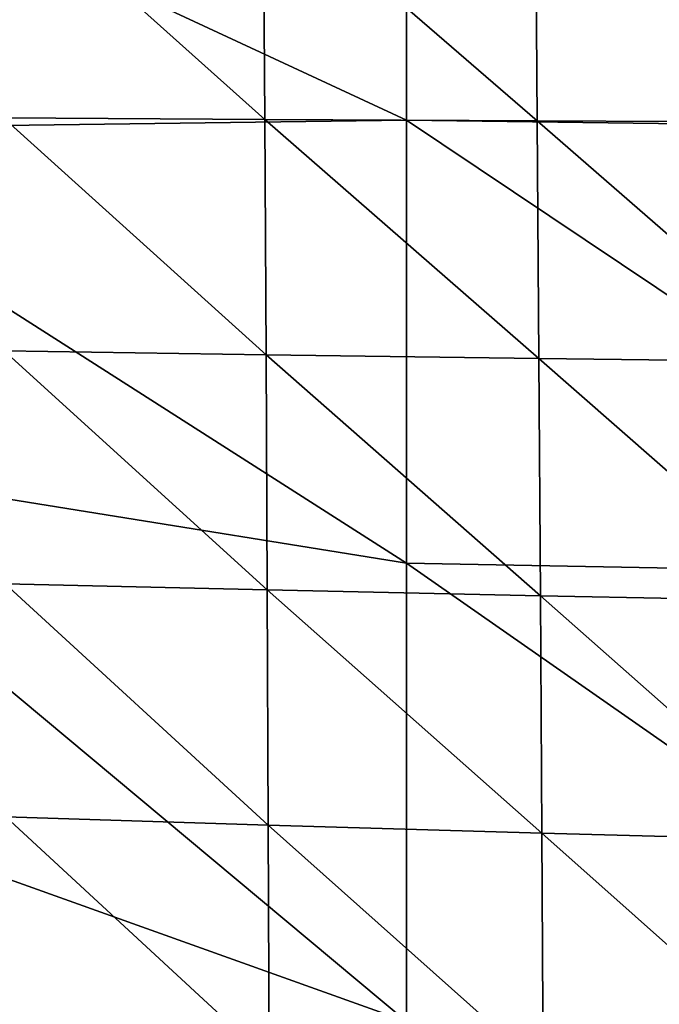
# Model space of a CAD drawing. Header units: millimetres. Extents: x 0 to 484, y -157 to 583.
# Tile 16 of 78: x 38 to 72, y 100 to 153. Entities that reach past the tile are written whole.
import ezdxf

# ---------------------------------------------------------------- set-up
doc = ezdxf.new("R2010")
doc.units = ezdxf.units.MM
doc.layers.add('Layer 01', color=7, linetype='Continuous', true_color=0x000000)

msp = doc.modelspace()

# ---------------------------------------------------------------- linework, layer by layer
at = {"layer": 'Layer 01'}
for points in [[(58.638, 148.038, 380.494), (22, 165.059, 380.447), (58.639, 171.403, 378.484)], [(58.639, 171.403, 378.484), (95.302, 147.555, 379.583), (58.638, 148.038, 380.494)], [(58.639, 171.403, 378.484), (95.303, 171.104, 377.557), (95.302, 147.555, 379.583)], [(58.638, 148.038, 380.494), (22, 147.559, 381.953), (22, 165.059, 380.447)], [(50.989, 148.082, 468.648), (50.908, 160.772, 468.326), (36.86, 160.735, 462.798)], [(50.989, 148.082, 468.648), (36.86, 160.735, 462.798), (36.912, 148.169, 463.242)], [(65.68, 148.004, 473.886), (65.584, 160.811, 473.653), (50.908, 160.772, 468.326)], [(65.68, 148.004, 473.886), (50.908, 160.772, 468.326), (50.989, 148.082, 468.648)], [(80.514, 147.933, 478.72), (80.411, 160.846, 478.545), (65.584, 160.811, 473.653)], [(80.514, 147.933, 478.72), (65.584, 160.811, 473.653), (65.68, 148.004, 473.886)], [(58.638, 124.172, 382.554), (22, 147.559, 381.953), (58.638, 148.038, 380.494)], [(51.06, 135.399, 468.896), (50.989, 148.082, 468.648), (36.912, 148.169, 463.242)], [(51.06, 135.399, 468.896), (36.912, 148.169, 463.242), (36.957, 135.609, 463.623)], [(65.766, 135.204, 474.03), (65.68, 148.004, 473.886), (50.989, 148.082, 468.648)], [(65.766, 135.204, 474.03), (50.989, 148.082, 468.648), (51.06, 135.399, 468.896)], [(58.638, 148.038, 380.494), (95.302, 147.555, 379.583), (95.3, 123.497, 381.66)], [(58.638, 148.038, 380.494), (95.3, 123.497, 381.66), (58.638, 124.172, 382.554)], [(80.607, 135.026, 478.785), (80.514, 147.933, 478.72), (65.68, 148.004, 473.886)], [(80.607, 135.026, 478.785), (65.68, 148.004, 473.886), (65.766, 135.204, 474.03)], [(58.638, 124.172, 382.554), (22, 130.061, 383.458), (22, 147.559, 381.953)], [(51.123, 122.736, 469.058), (51.06, 135.399, 468.896), (36.957, 135.609, 463.623)], [(51.123, 122.736, 469.058), (36.957, 135.609, 463.623), (36.997, 123.07, 463.931)], [(65.844, 122.422, 474.067), (65.766, 135.204, 474.03), (51.06, 135.399, 468.896)], [(65.844, 122.422, 474.067), (51.06, 135.399, 468.896), (51.123, 122.736, 469.058)], [(80.693, 122.134, 478.72), (80.607, 135.026, 478.785), (65.766, 135.204, 474.03)], [(80.693, 122.134, 478.72), (65.766, 135.204, 474.03), (65.844, 122.422, 474.067)], [(58.638, 99.489, 384.692), (22, 112.569, 384.963), (22, 130.061, 383.458)], [(58.638, 99.489, 384.692), (22, 130.061, 383.458), (58.638, 124.172, 382.554)], [(58.638, 124.172, 382.554), (95.3, 123.497, 381.66), (95.298, 98.607, 383.817)], [(58.638, 124.172, 382.554), (95.298, 98.607, 383.817), (58.638, 99.489, 384.692)], [(51.181, 110.058, 469.12), (51.123, 122.736, 469.058), (36.997, 123.07, 463.931)], [(51.181, 110.058, 469.12), (36.997, 123.07, 463.931), (37.032, 110.508, 464.156)], [(65.917, 109.631, 473.981), (65.844, 122.422, 474.067), (51.123, 122.736, 469.058)], [(65.917, 109.631, 473.981), (51.123, 122.736, 469.058), (51.181, 110.058, 469.12)], [(80.775, 109.237, 478.505), (80.693, 122.134, 478.72), (65.844, 122.422, 474.067)], [(80.775, 109.237, 478.505), (65.844, 122.422, 474.067), (65.917, 109.631, 473.981)], [(58.638, 99.489, 384.692), (22, 95.07, 386.469), (22, 112.569, 384.963)], [(51.234, 97.395, 469.064), (51.181, 110.058, 469.12), (37.032, 110.508, 464.156)], [(51.234, 97.395, 469.064), (37.032, 110.508, 464.156), (37.063, 97.96, 464.286)], [(65.987, 96.856, 473.75), (65.917, 109.631, 473.981), (51.181, 110.058, 469.12)], [(65.987, 96.856, 473.75), (51.181, 110.058, 469.12), (51.234, 97.395, 469.064)], [(80.854, 96.359, 478.116), (80.775, 109.237, 478.505), (65.917, 109.631, 473.981)], [(80.854, 96.359, 478.116), (65.917, 109.631, 473.981), (65.987, 96.856, 473.75)]]:
    msp.add_3dface(points, dxfattribs=at)

doc.saveas('drawing.dxf')
